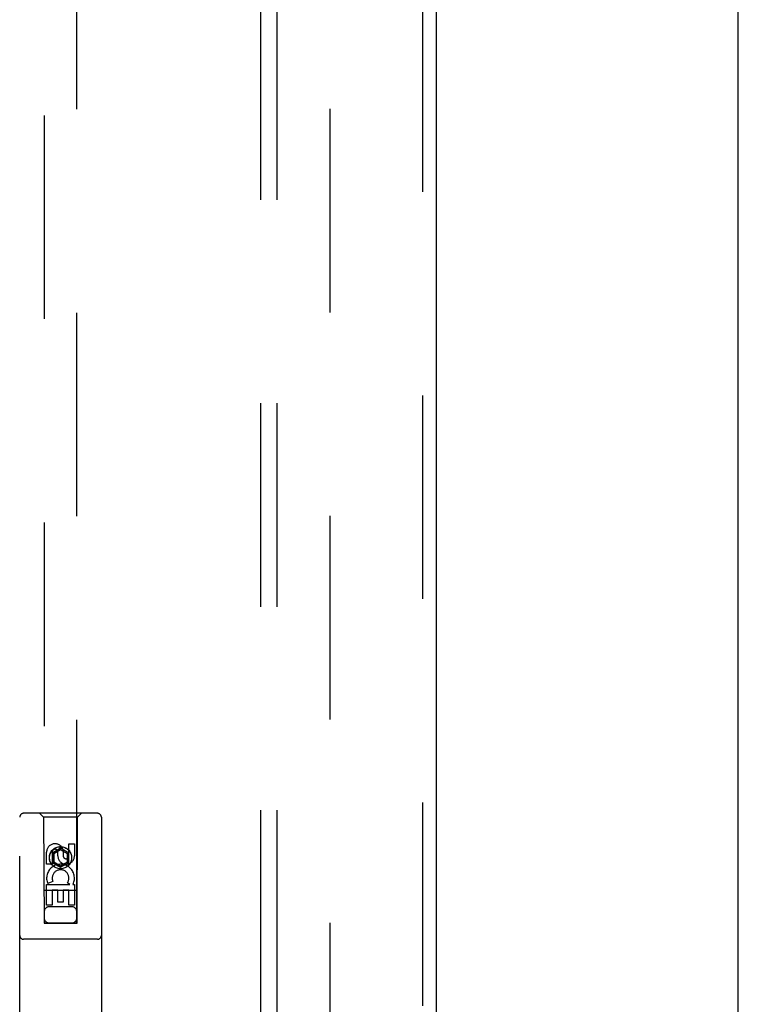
# Model space of a CAD drawing. Header units: inches. Extents: x 0 to 283, y 0 to 183.
# Tile 71 of 88: x 128.37 to 133.87, y 98.37 to 105.91. Entities that reach past the tile are written whole.
import ezdxf

# ---------------------------------------------------------------- set-up
doc = ezdxf.new("R2010")
doc.units = ezdxf.units.IN
doc.header["$LTSCALE"] = 15.583333
doc.header["$MEASUREMENT"] = 0
doc.linetypes.add('HIDDEN', pattern=[0.2, 0.1, -0.1])
doc.layers.get('0').update_dxf_attribs({"linetype": 'CONTINUOUS'})
for name, color, linetype in [('DEFAULT_2', 8, 'HIDDEN'), ('RIGHTHAND_DOOR_ASSEMBLY', 7, 'CONTINUOUS'), ('SUBPANEL', 7, 'CONTINUOUS')]:
    doc.layers.add(name, color=color, linetype=linetype)

msp = doc.modelspace()

# ---------------------------------------------------------------- linework, layer by layer
at = {"color": 3, "linetype": 'Continuous'}
msp.add_line((133.8695, 62.9222), (133.8695, 130.7142), dxfattribs=at)
at = {"layer": 'DEFAULT_2', "color": 8, "linetype": 'HIDDEN'}
msp.add_line((130.7445, 66.2662), (130.7445, 127.3702), dxfattribs=at)
at = {"layer": 'RIGHTHAND_DOOR_ASSEMBLY', "color": 8, "linetype": 'HIDDEN'}
for p, q in [((131.453, 127.9642), (131.453, 65.6722)), ((128.557, 126.9907), (128.557, 98.9889)), ((128.807, 98.9889), (128.807, 126.9907)), ((128.9645, 99.8307), (128.3995, 99.8307)), ((128.552, 99.8007), (128.522, 99.8307)), ((128.812, 99.8007), (128.842, 99.8307)), ((128.3695, 97.9432), (128.3695, 99.8007)), ((128.812, 99.8007), (128.552, 99.8007)), ((128.552, 99.8007), (128.5555, 98.9907)), ((128.8085, 98.9907), (128.812, 99.8007)), ((128.9945, 99.8007), (128.9945, 97.9432)), ((128.7461, 99.5972), (128.7886, 99.5972)), ((128.7461, 99.5048), (128.7461, 99.5972)), ((128.7886, 99.5972), (128.7886, 99.5048)), ((128.5754, 99.4409), (128.5754, 99.5334)), ((128.6178, 99.5334), (128.6178, 99.4409)), ((128.682, 99.5625), (128.6195, 99.5264)), ((128.6195, 99.5264), (128.6295, 99.5207)), ((128.6195, 99.5264), (128.6195, 99.4543)), ((128.682, 99.551), (128.6295, 99.5207)), ((128.6295, 99.5207), (128.6295, 99.46)), ((128.6617, 99.5048), (128.6617, 99.5333)), ((128.7445, 99.5264), (128.682, 99.5625)), ((128.682, 99.5625), (128.682, 99.551)), ((128.7345, 99.5207), (128.682, 99.551)), ((128.7026, 99.5472), (128.7026, 99.5009)), ((128.7445, 99.5264), (128.7345, 99.5207)), ((128.7345, 99.46), (128.7345, 99.5207)), ((128.7445, 99.4543), (128.7445, 99.5264)), ((128.6195, 99.4543), (128.6295, 99.46)), ((128.6195, 99.4543), (128.682, 99.4182)), ((128.6295, 99.46), (128.682, 99.4297)), ((128.682, 99.4297), (128.7345, 99.46)), ((128.682, 99.4182), (128.7445, 99.4543)), ((128.7445, 99.4543), (128.7345, 99.46)), ((128.6178, 99.4409), (128.5754, 99.4409)), ((128.682, 99.4182), (128.682, 99.4297)), ((128.6235, 99.309), (128.5843, 99.2921)), ((128.753, 99.2847), (128.7344, 99.2977)), ((128.8096, 99.2407), (128.5544, 99.2407)), ((128.5754, 99.2847), (128.753, 99.2847)), ((128.5754, 99.1285), (128.5754, 99.2847)), ((128.6602, 99.242), (128.6178, 99.242)), ((128.6178, 99.242), (128.6178, 99.1285)), ((128.6602, 99.1498), (128.6602, 99.242)), ((128.7461, 99.242), (128.7027, 99.242)), ((128.7027, 99.242), (128.7027, 99.1498)), ((128.7461, 99.1285), (128.7461, 99.242)), ((128.7781, 99.2882), (128.7763, 99.2847)), ((128.7763, 99.2847), (128.7886, 99.2847)), ((128.7886, 99.2847), (128.7886, 99.1285)), ((128.7027, 99.1498), (128.6602, 99.1498)), ((128.6178, 99.1285), (128.5754, 99.1285)), ((128.767, 99.1157), (128.597, 99.1157)), ((128.7886, 99.1285), (128.7461, 99.1285)), ((128.5582, 98.9919), (128.5606, 98.992)), ((128.5606, 98.992), (128.5685, 98.992)), ((128.5685, 98.992), (128.787, 98.992)), ((128.787, 98.992), (128.7999, 98.992)), ((128.7999, 98.992), (128.8043, 98.992)), ((128.5555, 98.9907), (128.8085, 98.9907)), ((128.5641, 98.9889), (128.5597, 98.9889)), ((128.577, 98.9888), (128.5641, 98.9889)), ((128.577, 98.9888), (128.787, 98.9888)), ((128.7955, 98.9888), (128.787, 98.9888)), ((128.8034, 98.9889), (128.7955, 98.9888)), ((128.8058, 98.9889), (128.8034, 98.9889)), ((128.9645, 98.8657), (128.3995, 98.8657))]:
    msp.add_line(p, q, dxfattribs=at)
at = {"layer": 'RIGHTHAND_DOOR_ASSEMBLY', "color": 3, "linetype": 'Continuous'}
msp.add_line((131.557, 127.9642), (131.557, 65.6722), dxfattribs=at)
at = {"layer": 'RIGHTHAND_DOOR_ASSEMBLY', "color": 8, "linetype": 'HIDDEN'}
for points in [[(128.557, 98.9919), (128.5571, 98.9919), (128.5573, 98.9919), (128.5577, 98.9919), (128.5582, 98.9919)], [(128.8043, 98.992), (128.8058, 98.9919), (128.8063, 98.9919), (128.8067, 98.9919), (128.8069, 98.9919), (128.807, 98.9919)], [(128.5597, 98.9889), (128.5582, 98.9889), (128.5577, 98.9889), (128.5573, 98.9889), (128.5571, 98.9889), (128.557, 98.9889)], [(128.807, 98.9889), (128.8069, 98.9889), (128.8067, 98.9889), (128.8063, 98.9889), (128.8058, 98.9889)]]:
    msp.add_lwpolyline(points, dxfattribs=at)
for radius in [0.085, 0.0845]:
    msp.add_circle((128.682, 99.4907), radius, dxfattribs=at)
for centre, radius, start, end in [((128.3995, 99.8007), 0.03, 90, 180), ((128.9645, 99.8007), 0.03, 0, 90), ((128.6397, 99.5334), 0.0644, 12.29948, 180.07752), ((128.6397, 99.5334), 0.0219, 359.90115, 180), ((128.7251, 99.5048), 0.0635, 180, 360), ((128.7242, 99.5048), 0.0219, 190.307, 360), ((128.6821, 99.3344), 0.1065, 334.26362, 203.40274), ((128.6821, 99.3344), 0.0639, 324.88948, 203.40261), ((128.597, 99.0757), 0.04, 90, 180), ((128.767, 99.0757), 0.04, 0, 90), ((128.597, 99.0307), 0.04, 180, 270), ((128.767, 99.0307), 0.04, 270, 360), ((128.3995, 98.8957), 0.03, 180, 270), ((128.9645, 98.8957), 0.03, 270, 360)]:
    msp.add_arc(centre, radius, start, end, dxfattribs=at)
at = {"layer": 'SUBPANEL', "color": 8, "linetype": 'HIDDEN'}
for p, q in [((130.2132, 124.7869), (130.2132, 68.8494)), ((130.3382, 124.7869), (130.3382, 68.8494))]:
    msp.add_line(p, q, dxfattribs=at)

doc.saveas('drawing.dxf')
